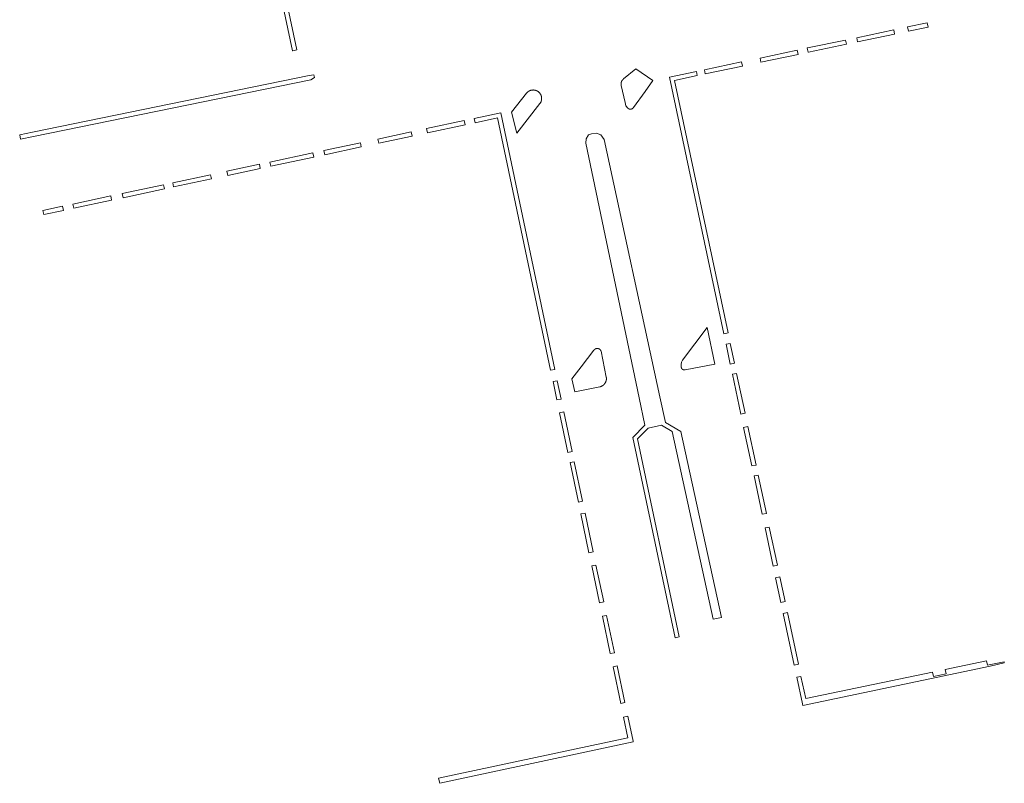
# Model space of a CAD drawing. Extents: x 211930 to 222589, y 569015 to 577578.
# Tile 60 of 95: x 220972 to 221086, y 574779 to 574867. Entities that reach past the tile are written whole.
import ezdxf

# ---------------------------------------------------------------- set-up
doc = ezdxf.new("R2010")
doc.units = 0
doc.layers.add('016 Alles planjaar 2023', color=72, linetype='Continuous', lineweight=20, true_color=0x1e90ff)

msp = doc.modelspace()

# ---------------------------------------------------------------- hatches: boundary and pattern name
at = {"layer": '016 Alles planjaar 2023', "true_color": 0x1e90ff}
h = msp.add_hatch(dxfattribs=at)
h.set_pattern_fill('DQ_CLEAR', color=72, style=0)
h.set_pattern_definition([])
h.paths.add_polyline_path([(221003.63, 574863.29), (221003.66, 574863.3), (221004.11, 574863.4), (221001.79, 574874.31), (221001.3, 574874.22), (221003.63, 574863.29)])
h = msp.add_hatch(dxfattribs=at)
h.set_pattern_fill('DQ_CLEAR', color=72, style=0)
h.set_pattern_definition([])
h.paths.add_polyline_path([(221074.8, 574866.05), (221074.91, 574865.56), (221077.17, 574866.03), (221077.07, 574866.52), (221074.8, 574866.05)])
h = msp.add_hatch(dxfattribs=at)
h.set_pattern_fill('DQ_CLEAR', color=72, style=0)
h.set_pattern_definition([])
h.paths.add_polyline_path([(221068.92, 574864.81), (221069.02, 574864.32), (221073.3, 574865.22), (221073.2, 574865.71), (221068.92, 574864.81)])
h = msp.add_hatch(dxfattribs=at)
h.set_pattern_fill('DQ_CLEAR', color=72, style=0)
h.set_pattern_definition([])
h.paths.add_polyline_path([(221063.17, 574863.61), (221063.28, 574863.12), (221063.33, 574863.13), (221067.72, 574864.05), (221067.61, 574864.54), (221063.23, 574863.62), (221063.17, 574863.61)])
h = msp.add_hatch(dxfattribs=at)
h.set_pattern_fill('DQ_CLEAR', color=72, style=0)
h.set_pattern_definition([])
h.paths.add_polyline_path([(221062.04, 574863.37), (221057.73, 574862.46), (221057.83, 574861.97), (221062.14, 574862.88), (221062.04, 574863.37)])
h = msp.add_hatch(dxfattribs=at)
h.set_pattern_fill('DQ_CLEAR', color=72, style=0)
h.set_pattern_definition([])
h.paths.add_polyline_path([(221051.38, 574860.62), (221055.7, 574861.52), (221055.59, 574862.01), (221051.28, 574861.1), (221051.38, 574860.62)])
h = msp.add_hatch(dxfattribs=at)
h.set_pattern_fill('DQ_CLEAR', color=72, style=0)
h.set_pattern_definition([])
h.paths.add_polyline_path([(221041.92, 574860.04), (221041.91, 574860.03), (221041.9, 574860.02), (221041.89, 574860.01), (221041.88, 574860.01), (221041.88, 574860), (221041.87, 574859.99), (221041.86, 574859.98), (221041.85, 574859.97), (221041.84, 574859.96), (221041.83, 574859.95), (221041.82, 574859.94), (221041.81, 574859.93), (221041.81, 574859.92), (221041.8, 574859.91), (221041.79, 574859.9), (221041.78, 574859.89), (221041.78, 574859.88), (221041.77, 574859.87), (221041.76, 574859.86), (221041.76, 574859.85), (221041.75, 574859.83), (221041.74, 574859.82), (221041.74, 574859.81), (221041.73, 574859.8), (221041.73, 574859.79), (221041.72, 574859.78), (221041.71, 574859.77), (221041.71, 574859.75), (221041.7, 574859.74), (221041.7, 574859.73), (221041.69, 574859.72), (221041.69, 574859.71), (221041.69, 574859.69), (221041.68, 574859.68), (221041.68, 574859.67), (221041.67, 574859.66), (221041.67, 574859.64), (221041.67, 574859.63), (221041.67, 574859.62), (221041.66, 574859.61), (221041.66, 574859.59), (221041.66, 574859.58), (221041.66, 574859.57), (221041.65, 574859.56), (221041.65, 574859.54), (221041.65, 574859.53), (221041.65, 574859.52), (221041.65, 574859.5), (221041.65, 574859.49), (221041.65, 574859.48), (221041.65, 574859.47), (221041.65, 574859.45), (221041.65, 574859.44), (221041.65, 574859.43), (221041.65, 574859.41), (221041.65, 574859.4), (221041.65, 574859.39), (221041.65, 574859.38), (221041.65, 574859.36), (221041.65, 574859.35), (221041.65, 574859.34), (221041.66, 574859.32), (221041.66, 574859.31), (221041.66, 574859.3), (221041.66, 574859.29), (221042.1, 574857.31), (221042.2, 574856.94), (221042.42, 574856.66), (221042.42, 574856.66), (221042.43, 574856.65), (221042.44, 574856.65), (221042.44, 574856.64), (221042.45, 574856.64), (221042.45, 574856.63), (221042.46, 574856.63), (221042.46, 574856.62), (221042.47, 574856.62), (221042.48, 574856.62), (221042.48, 574856.61), (221042.49, 574856.61), (221042.49, 574856.6), (221042.5, 574856.6), (221042.51, 574856.6), (221042.51, 574856.59), (221042.52, 574856.59), (221042.53, 574856.59), (221042.53, 574856.58), (221042.54, 574856.58), (221042.55, 574856.58), (221042.55, 574856.57), (221042.56, 574856.57), (221042.57, 574856.57), (221042.57, 574856.57), (221042.58, 574856.56), (221042.59, 574856.56), (221042.59, 574856.56), (221042.6, 574856.56), (221042.61, 574856.56), (221042.61, 574856.55), (221042.62, 574856.55), (221042.63, 574856.55), (221042.64, 574856.55), (221042.64, 574856.55), (221042.65, 574856.55), (221042.66, 574856.55), (221042.66, 574856.55), (221042.67, 574856.54), (221042.68, 574856.54), (221042.69, 574856.54), (221042.69, 574856.54), (221042.7, 574856.54), (221042.71, 574856.54), (221042.72, 574856.54), (221042.72, 574856.54), (221042.73, 574856.54), (221042.74, 574856.54), (221042.74, 574856.54), (221042.75, 574856.54), (221042.76, 574856.54), (221042.77, 574856.54), (221042.77, 574856.55), (221042.78, 574856.55), (221042.79, 574856.55), (221042.79, 574856.55), (221042.8, 574856.55), (221042.81, 574856.55), (221042.82, 574856.55), (221042.82, 574856.56), (221042.83, 574856.56), (221042.84, 574856.56), (221042.84, 574856.56), (221042.85, 574856.56), (221042.86, 574856.57), (221042.86, 574856.57), (221042.87, 574856.57), (221042.88, 574856.57), (221042.89, 574856.58), (221042.89, 574856.58), (221042.9, 574856.58), (221042.91, 574856.58), (221042.91, 574856.59), (221042.92, 574856.59), (221042.92, 574856.59), (221042.93, 574856.6), (221042.94, 574856.6), (221042.94, 574856.6), (221042.95, 574856.61), (221042.96, 574856.61), (221042.96, 574856.62), (221042.97, 574856.62), (221042.97, 574856.62), (221042.98, 574856.63), (221042.99, 574856.63), (221042.99, 574856.64), (221043, 574856.64), (221043, 574856.65), (221043.01, 574856.65), (221043.01, 574856.66), (221043.02, 574856.66), (221043.02, 574856.67), (221043.03, 574856.67), (221043.03, 574856.68), (221043.04, 574856.68), (221043.04, 574856.69), (221043.05, 574856.69), (221043.05, 574856.7), (221043.06, 574856.7), (221043.06, 574856.71), (221043.07, 574856.72), (221043.07, 574856.72), (221044.43, 574858.57), (221045.3, 574859.85), (221043.34, 574861.22), (221041.92, 574860.04)])
h = msp.add_hatch(dxfattribs=at)
h.set_pattern_fill('DQ_CLEAR', color=72, style=0)
h.set_pattern_definition([])
h.paths.add_polyline_path([(221054.02, 574830.67), (221047.82, 574859.87), (221050.46, 574860.42), (221050.36, 574860.91), (221047.23, 574860.25), (221053.53, 574830.56), (221054.02, 574830.67)])
h = msp.add_hatch(dxfattribs=at)
h.set_pattern_fill('DQ_CLEAR', color=72, style=0)
h.set_pattern_definition([])
h.paths.add_polyline_path([(220972.05, 574853.56), (220972.15, 574853.08), (220973.66, 574853.4), (221005.73, 574859.95), (221006.16, 574860.21), (221006.09, 574860.53), (221005.55, 574860.42), (220973.55, 574853.89), (220972.05, 574853.56)])
h = msp.add_hatch(dxfattribs=at)
h.set_pattern_fill('DQ_CLEAR', color=72, style=0)
h.set_pattern_definition([])
h.paths.add_polyline_path([(221031.63, 574858.75), (221031.62, 574858.75), (221031.6, 574858.76), (221031.59, 574858.76), (221031.57, 574858.76), (221031.55, 574858.76), (221031.54, 574858.76), (221031.52, 574858.76), (221031.5, 574858.77), (221031.49, 574858.77), (221031.47, 574858.77), (221031.45, 574858.77), (221031.44, 574858.77), (221031.42, 574858.76), (221031.41, 574858.76), (221031.39, 574858.76), (221031.37, 574858.76), (221031.36, 574858.76), (221031.34, 574858.76), (221031.32, 574858.75), (221031.31, 574858.75), (221031.29, 574858.75), (221031.28, 574858.75), (221031.26, 574858.74), (221031.24, 574858.74), (221031.23, 574858.73), (221031.21, 574858.73), (221031.2, 574858.73), (221031.18, 574858.72), (221031.17, 574858.72), (221031.15, 574858.71), (221031.13, 574858.71), (221031.12, 574858.7), (221031.1, 574858.69), (221031.09, 574858.69), (221031.07, 574858.68), (221031.06, 574858.67), (221031.04, 574858.67), (221031.03, 574858.66), (221031.02, 574858.65), (221031, 574858.64), (221030.99, 574858.64), (221030.97, 574858.63), (221030.96, 574858.62), (221030.94, 574858.61), (221030.93, 574858.6), (221030.92, 574858.59), (221030.9, 574858.58), (221030.89, 574858.57), (221030.88, 574858.56), (221030.86, 574858.55), (221030.85, 574858.54), (221030.84, 574858.53), (221030.83, 574858.52), (221030.82, 574858.51), (221030.8, 574858.5), (221030.79, 574858.49), (221030.78, 574858.48), (221030.77, 574858.47), (221030.76, 574858.45), (221030.75, 574858.44), (221030.74, 574858.43), (221030.72, 574858.42), (221030.71, 574858.41), (221028.95, 574856.19), (221029.57, 574853.78), (221032.24, 574857.18), (221032.38, 574857.41), (221032.45, 574857.68), (221032.45, 574857.69), (221032.45, 574857.71), (221032.45, 574857.73), (221032.45, 574857.74), (221032.45, 574857.76), (221032.45, 574857.77), (221032.45, 574857.79), (221032.45, 574857.81), (221032.45, 574857.82), (221032.45, 574857.84), (221032.45, 574857.86), (221032.45, 574857.87), (221032.45, 574857.89), (221032.44, 574857.9), (221032.44, 574857.92), (221032.44, 574857.94), (221032.44, 574857.95), (221032.43, 574857.97), (221032.43, 574857.99), (221032.43, 574858), (221032.42, 574858.02), (221032.42, 574858.03), (221032.41, 574858.05), (221032.41, 574858.06), (221032.41, 574858.08), (221032.4, 574858.1), (221032.39, 574858.11), (221032.39, 574858.13), (221032.38, 574858.14), (221032.38, 574858.16), (221032.37, 574858.17), (221032.36, 574858.19), (221032.36, 574858.2), (221032.35, 574858.22), (221032.34, 574858.23), (221032.34, 574858.24), (221032.33, 574858.26), (221032.32, 574858.27), (221032.31, 574858.29), (221032.3, 574858.3), (221032.29, 574858.32), (221032.29, 574858.33), (221032.28, 574858.34), (221032.27, 574858.36), (221032.26, 574858.37), (221032.25, 574858.38), (221032.24, 574858.39), (221032.23, 574858.41), (221032.22, 574858.42), (221032.21, 574858.43), (221032.2, 574858.44), (221032.18, 574858.46), (221032.17, 574858.47), (221032.16, 574858.48), (221032.15, 574858.49), (221032.14, 574858.5), (221032.13, 574858.51), (221032.11, 574858.52), (221032.1, 574858.53), (221032.09, 574858.55), (221032.08, 574858.56), (221032.06, 574858.57), (221032.05, 574858.58), (221032.04, 574858.58), (221032.02, 574858.59), (221032.01, 574858.6), (221032, 574858.61), (221031.98, 574858.62), (221031.97, 574858.63), (221031.95, 574858.64), (221031.94, 574858.65), (221031.93, 574858.65), (221031.91, 574858.66), (221031.9, 574858.67), (221031.88, 574858.67), (221031.87, 574858.68), (221031.85, 574858.69), (221031.84, 574858.69), (221031.82, 574858.7), (221031.81, 574858.71), (221031.79, 574858.71), (221031.78, 574858.72), (221031.76, 574858.72), (221031.75, 574858.73), (221031.73, 574858.73), (221031.71, 574858.73), (221031.7, 574858.74), (221031.68, 574858.74), (221031.67, 574858.75), (221031.65, 574858.75), (221031.63, 574858.75)])
h = msp.add_hatch(dxfattribs=at)
h.set_pattern_fill('DQ_CLEAR', color=72, style=0)
h.set_pattern_definition([])
h.paths.add_polyline_path([(221027.73, 574856.12), (221024.64, 574855.46), (221024.74, 574854.97), (221027.35, 574855.53), (221033.49, 574826.36), (221033.98, 574826.45), (221027.73, 574856.12)])
h = msp.add_hatch(dxfattribs=at)
h.set_pattern_fill('DQ_CLEAR', color=72, style=0)
h.set_pattern_definition([])
h.paths.add_polyline_path([(221019.23, 574853.8), (221023.6, 574854.73), (221023.5, 574855.22), (221019.13, 574854.29), (221019.23, 574853.8)])
h = msp.add_hatch(dxfattribs=at)
h.set_pattern_fill('DQ_CLEAR', color=72, style=0)
h.set_pattern_definition([])
h.paths.add_polyline_path([(221013.6, 574852.6), (221017.46, 574853.42), (221017.35, 574853.91), (221013.49, 574853.09), (221013.6, 574852.6)])
h = msp.add_hatch(dxfattribs=at)
h.set_pattern_fill('DQ_CLEAR', color=72, style=0)
h.set_pattern_definition([])
h.paths.add_polyline_path([(221047.55, 574819.28), (221052.31, 574797.55), (221053.28, 574797.76), (221048.57, 574819.27), (221046.77, 574820.3), (221046.13, 574823.26), (221039.67, 574853.05), (221039.31, 574853.58), (221038.79, 574853.78), (221038.23, 574853.7), (221037.86, 574853.57), (221037.62, 574853.11), (221037.58, 574852.6), (221043.74, 574823.15), (221044.4, 574819.98), (221042.99, 574818.56), (221047.89, 574795.42), (221048.38, 574795.52), (221043.53, 574818.4), (221044.79, 574819.66), (221046.33, 574819.98), (221047.55, 574819.28)])
h = msp.add_hatch(dxfattribs=at)
h.set_pattern_fill('DQ_CLEAR', color=72, style=0)
h.set_pattern_definition([])
h.paths.add_polyline_path([(221011.58, 574852.17), (221011.48, 574852.66), (221007.24, 574851.76), (221007.35, 574851.27), (221011.58, 574852.17)])
h = msp.add_hatch(dxfattribs=at)
h.set_pattern_fill('DQ_CLEAR', color=72, style=0)
h.set_pattern_definition([])
h.paths.add_polyline_path([(221001, 574850.43), (221001.11, 574849.94), (221006.09, 574851), (221005.99, 574851.49), (221001, 574850.43)])
h = msp.add_hatch(dxfattribs=at)
h.set_pattern_fill('DQ_CLEAR', color=72, style=0)
h.set_pattern_definition([])
h.paths.add_polyline_path([(220999.89, 574849.68), (220999.79, 574850.17), (220996.02, 574849.37), (220996.12, 574848.88), (220999.89, 574849.68)])
h = msp.add_hatch(dxfattribs=at)
h.set_pattern_fill('DQ_CLEAR', color=72, style=0)
h.set_pattern_definition([])
h.paths.add_polyline_path([(220989.76, 574848.03), (220989.86, 574847.55), (220994.23, 574848.47), (220994.13, 574848.96), (220989.76, 574848.03)])
h = msp.add_hatch(dxfattribs=at)
h.set_pattern_fill('DQ_CLEAR', color=72, style=0)
h.set_pattern_definition([])
h.paths.add_polyline_path([(220983.9, 574846.79), (220984.01, 574846.3), (220988.79, 574847.32), (220988.69, 574847.81), (220983.9, 574846.79)])
h = msp.add_hatch(dxfattribs=at)
h.set_pattern_fill('DQ_CLEAR', color=72, style=0)
h.set_pattern_definition([])
h.paths.add_polyline_path([(220982.59, 574846.51), (220978.2, 574845.57), (220978.3, 574845.08), (220982.69, 574846.02), (220982.59, 574846.51)])
h = msp.add_hatch(dxfattribs=at)
h.set_pattern_fill('DQ_CLEAR', color=72, style=0)
h.set_pattern_definition([])
h.paths.add_polyline_path([(220974.74, 574844.84), (220974.84, 574844.35), (220977.11, 574844.83), (220977.01, 574845.32), (220974.74, 574844.84)])
h = msp.add_hatch(dxfattribs=at)
h.set_pattern_fill('DQ_CLEAR', color=72, style=0)
h.set_pattern_definition([])
h.paths.add_polyline_path([(221048.59, 574826.78), (221048.59, 574826.77), (221048.59, 574826.76), (221048.59, 574826.76), (221048.59, 574826.75), (221048.59, 574826.74), (221048.59, 574826.74), (221048.59, 574826.73), (221048.59, 574826.72), (221048.6, 574826.72), (221048.6, 574826.71), (221048.6, 574826.7), (221048.6, 574826.7), (221048.6, 574826.69), (221048.6, 574826.68), (221048.6, 574826.68), (221048.61, 574826.67), (221048.61, 574826.66), (221048.61, 574826.66), (221048.61, 574826.65), (221048.62, 574826.65), (221048.62, 574826.64), (221048.62, 574826.63), (221048.62, 574826.63), (221048.63, 574826.62), (221048.63, 574826.61), (221048.63, 574826.61), (221048.63, 574826.6), (221048.64, 574826.6), (221048.64, 574826.59), (221048.64, 574826.59), (221048.65, 574826.58), (221048.65, 574826.57), (221048.65, 574826.57), (221048.66, 574826.56), (221048.66, 574826.56), (221048.67, 574826.55), (221048.67, 574826.55), (221048.67, 574826.54), (221048.68, 574826.54), (221048.68, 574826.53), (221048.69, 574826.53), (221048.69, 574826.52), (221048.69, 574826.52), (221048.7, 574826.51), (221048.7, 574826.51), (221048.71, 574826.5), (221048.71, 574826.5), (221048.72, 574826.49), (221048.72, 574826.49), (221048.73, 574826.48), (221048.73, 574826.48), (221048.74, 574826.47), (221048.74, 574826.47), (221048.75, 574826.47), (221048.75, 574826.46), (221048.76, 574826.46), (221048.76, 574826.45), (221048.77, 574826.45), (221048.78, 574826.45), (221048.78, 574826.44), (221048.79, 574826.44), (221048.79, 574826.44), (221048.8, 574826.43), (221048.8, 574826.43), (221048.81, 574826.43), (221048.82, 574826.42), (221048.82, 574826.42), (221048.83, 574826.42), (221048.83, 574826.42), (221048.84, 574826.41), (221048.85, 574826.41), (221048.85, 574826.41), (221048.86, 574826.41), (221048.86, 574826.41), (221048.87, 574826.4), (221048.88, 574826.4), (221048.88, 574826.4), (221048.89, 574826.4), (221048.9, 574826.4), (221048.9, 574826.39), (221048.91, 574826.39), (221048.92, 574826.39), (221048.92, 574826.39), (221048.93, 574826.39), (221048.94, 574826.39), (221048.94, 574826.39), (221048.95, 574826.39), (221048.96, 574826.39), (221048.96, 574826.39), (221048.97, 574826.39), (221048.98, 574826.38), (221048.98, 574826.38), (221048.99, 574826.38), (221049, 574826.38), (221049, 574826.38), (221049.01, 574826.38), (221049.02, 574826.39), (221049.02, 574826.39), (221049.03, 574826.39), (221049.04, 574826.39), (221049.04, 574826.39), (221049.05, 574826.39), (221049.05, 574826.39), (221049.06, 574826.39), (221049.07, 574826.39), (221052.5, 574827.04), (221051.6, 574831.28), (221048.76, 574827.51), (221048.64, 574827.28), (221048.58, 574827.03), (221048.59, 574826.78)])
h = msp.add_hatch(dxfattribs=at)
h.set_pattern_fill('DQ_CLEAR', color=72, style=0)
h.set_pattern_definition([])
h.paths.add_polyline_path([(221039.93, 574825.56), (221039.34, 574828.54), (221039.34, 574828.55), (221039.33, 574828.55), (221039.33, 574828.56), (221039.33, 574828.57), (221039.33, 574828.58), (221039.32, 574828.58), (221039.32, 574828.59), (221039.32, 574828.6), (221039.31, 574828.61), (221039.31, 574828.61), (221039.3, 574828.62), (221039.3, 574828.63), (221039.3, 574828.63), (221039.29, 574828.64), (221039.29, 574828.65), (221039.28, 574828.65), (221039.28, 574828.66), (221039.28, 574828.67), (221039.27, 574828.67), (221039.27, 574828.68), (221039.26, 574828.68), (221039.26, 574828.69), (221039.25, 574828.7), (221039.25, 574828.7), (221039.24, 574828.71), (221039.24, 574828.71), (221039.23, 574828.72), (221039.23, 574828.73), (221039.22, 574828.73), (221039.21, 574828.74), (221039.21, 574828.74), (221039.2, 574828.75), (221039.2, 574828.75), (221039.19, 574828.76), (221039.19, 574828.76), (221039.18, 574828.77), (221039.17, 574828.77), (221039.17, 574828.78), (221039.16, 574828.78), (221039.15, 574828.79), (221039.15, 574828.79), (221039.14, 574828.79), (221039.13, 574828.8), (221039.13, 574828.8), (221039.12, 574828.81), (221039.11, 574828.81), (221039.11, 574828.81), (221039.1, 574828.82), (221039.09, 574828.82), (221039.09, 574828.82), (221039.08, 574828.83), (221039.07, 574828.83), (221039.06, 574828.83), (221039.06, 574828.84), (221039.05, 574828.84), (221039.04, 574828.84), (221039.03, 574828.84), (221039.03, 574828.85), (221039.02, 574828.85), (221039.01, 574828.85), (221039, 574828.85), (221039, 574828.85), (221038.99, 574828.86), (221038.98, 574828.86), (221038.97, 574828.86), (221038.97, 574828.86), (221038.96, 574828.86), (221038.95, 574828.86), (221038.94, 574828.86), (221038.94, 574828.86), (221038.93, 574828.87), (221038.92, 574828.87), (221038.91, 574828.87), (221038.9, 574828.87), (221038.9, 574828.87), (221038.89, 574828.87), (221038.88, 574828.87), (221038.87, 574828.87), (221038.86, 574828.87), (221038.86, 574828.87), (221038.85, 574828.87), (221038.84, 574828.86), (221038.83, 574828.86), (221038.83, 574828.86), (221038.82, 574828.86), (221038.81, 574828.86), (221038.8, 574828.86), (221038.79, 574828.86), (221038.79, 574828.86), (221038.78, 574828.85), (221038.77, 574828.85), (221038.76, 574828.85), (221038.76, 574828.85), (221038.75, 574828.85), (221038.74, 574828.84), (221038.73, 574828.84), (221038.73, 574828.84), (221038.72, 574828.84), (221038.71, 574828.83), (221038.71, 574828.83), (221038.7, 574828.83), (221038.69, 574828.82), (221038.68, 574828.82), (221038.68, 574828.82), (221038.67, 574828.81), (221038.66, 574828.81), (221038.66, 574828.81), (221038.65, 574828.8), (221038.64, 574828.8), (221038.64, 574828.79), (221038.63, 574828.79), (221038.62, 574828.79), (221038.62, 574828.78), (221038.61, 574828.78), (221038.6, 574828.77), (221038.6, 574828.77), (221038.59, 574828.76), (221038.58, 574828.76), (221038.58, 574828.75), (221038.57, 574828.75), (221038.57, 574828.74), (221038.56, 574828.74), (221038.56, 574828.73), (221038.55, 574828.73), (221038.54, 574828.72), (221038.54, 574828.71), (221038.53, 574828.71), (221038.53, 574828.7), (221038.52, 574828.7), (221038.52, 574828.69), (221038.51, 574828.69), (221037.03, 574826.76), (221035.96, 574825.37), (221036.31, 574823.86), (221039.17, 574824.43), (221039.18, 574824.43), (221039.2, 574824.43), (221039.21, 574824.44), (221039.23, 574824.44), (221039.25, 574824.45), (221039.26, 574824.45), (221039.28, 574824.46), (221039.29, 574824.46), (221039.31, 574824.47), (221039.32, 574824.47), (221039.34, 574824.48), (221039.35, 574824.48), (221039.37, 574824.49), (221039.38, 574824.5), (221039.4, 574824.5), (221039.41, 574824.51), (221039.42, 574824.52), (221039.44, 574824.53), (221039.45, 574824.53), (221039.47, 574824.54), (221039.48, 574824.55), (221039.49, 574824.56), (221039.51, 574824.57), (221039.52, 574824.58), (221039.53, 574824.59), (221039.55, 574824.6), (221039.56, 574824.6), (221039.57, 574824.61), (221039.59, 574824.62), (221039.6, 574824.63), (221039.61, 574824.65), (221039.62, 574824.66), (221039.63, 574824.67), (221039.65, 574824.68), (221039.66, 574824.69), (221039.67, 574824.7), (221039.68, 574824.71), (221039.69, 574824.72), (221039.7, 574824.74), (221039.71, 574824.75), (221039.72, 574824.76), (221039.73, 574824.77), (221039.74, 574824.79), (221039.75, 574824.8), (221039.76, 574824.81), (221039.77, 574824.82), (221039.78, 574824.84), (221039.79, 574824.85), (221039.8, 574824.86), (221039.81, 574824.88), (221039.81, 574824.89), (221039.82, 574824.91), (221039.83, 574824.92), (221039.84, 574824.93), (221039.84, 574824.95), (221039.85, 574824.96), (221039.86, 574824.98), (221039.86, 574824.99), (221039.87, 574825.01), (221039.88, 574825.02), (221039.88, 574825.04), (221039.89, 574825.05), (221039.89, 574825.07), (221039.9, 574825.08), (221039.9, 574825.1), (221039.91, 574825.11), (221039.91, 574825.13), (221039.92, 574825.14), (221039.92, 574825.16), (221039.92, 574825.18), (221039.93, 574825.19), (221039.93, 574825.21), (221039.93, 574825.22), (221039.93, 574825.24), (221039.94, 574825.26), (221039.94, 574825.27), (221039.94, 574825.29), (221039.94, 574825.3), (221039.94, 574825.32), (221039.94, 574825.34), (221039.94, 574825.35), (221039.94, 574825.37), (221039.94, 574825.38), (221039.94, 574825.4), (221039.94, 574825.42), (221039.94, 574825.43), (221039.94, 574825.45), (221039.94, 574825.46), (221039.94, 574825.48), (221039.94, 574825.5), (221039.93, 574825.51), (221039.93, 574825.53), (221039.93, 574825.54), (221039.93, 574825.56)])
h = msp.add_hatch(dxfattribs=at)
h.set_pattern_fill('DQ_CLEAR', color=72, style=0)
h.set_pattern_definition([])
h.paths.add_polyline_path([(221054.77, 574827.16), (221054.28, 574829.46), (221053.79, 574829.35), (221054.28, 574827.06), (221054.77, 574827.16)])
h = msp.add_hatch(dxfattribs=at)
h.set_pattern_fill('DQ_CLEAR', color=72, style=0)
h.set_pattern_definition([])
h.paths.add_polyline_path([(221054.52, 574825.89), (221055.51, 574821.27), (221055.99, 574821.38), (221055.02, 574825.98), (221054.52, 574825.89)])
h = msp.add_hatch(dxfattribs=at)
h.set_pattern_fill('DQ_CLEAR', color=72, style=0)
h.set_pattern_definition([])
h.paths.add_polyline_path([(221033.77, 574825.04), (221034.21, 574822.91), (221034.7, 574823.01), (221034.25, 574825.14), (221033.77, 574825.04)])
h = msp.add_hatch(dxfattribs=at)
h.set_pattern_fill('DQ_CLEAR', color=72, style=0)
h.set_pattern_definition([])
h.paths.add_polyline_path([(221035.01, 574821.54), (221034.52, 574821.44), (221035.49, 574816.85), (221035.98, 574816.95), (221035.01, 574821.54)])
h = msp.add_hatch(dxfattribs=at)
h.set_pattern_fill('DQ_CLEAR', color=72, style=0)
h.set_pattern_definition([])
h.paths.add_polyline_path([(221056.78, 574815.29), (221057.27, 574815.39), (221056.32, 574819.84), (221055.83, 574819.74), (221056.78, 574815.29)])
h = msp.add_hatch(dxfattribs=at)
h.set_pattern_fill('DQ_CLEAR', color=72, style=0)
h.set_pattern_definition([])
h.paths.add_polyline_path([(221036.23, 574815.77), (221035.74, 574815.67), (221036.7, 574811.11), (221037.19, 574811.21), (221036.23, 574815.77)])
h = msp.add_hatch(dxfattribs=at)
h.set_pattern_fill('DQ_CLEAR', color=72, style=0)
h.set_pattern_definition([])
h.paths.add_polyline_path([(221057.52, 574814.22), (221057.03, 574814.12), (221057.97, 574809.69), (221058.46, 574809.79), (221057.52, 574814.22)])
h = msp.add_hatch(dxfattribs=at)
h.set_pattern_fill('DQ_CLEAR', color=72, style=0)
h.set_pattern_definition([])
h.paths.add_polyline_path([(221036.99, 574809.74), (221037.93, 574805.24), (221038.42, 574805.34), (221037.48, 574809.84), (221036.99, 574809.74)])
h = msp.add_hatch(dxfattribs=at)
h.set_pattern_fill('DQ_CLEAR', color=72, style=0)
h.set_pattern_definition([])
h.paths.add_polyline_path([(221059.24, 574803.7), (221059.73, 574803.81), (221058.79, 574808.22), (221058.3, 574808.12), (221059.24, 574803.7)])
h = msp.add_hatch(dxfattribs=at)
h.set_pattern_fill('DQ_CLEAR', color=72, style=0)
h.set_pattern_definition([])
h.paths.add_polyline_path([(221039.15, 574799.46), (221039.64, 574799.56), (221038.74, 574803.82), (221038.25, 574803.73), (221039.15, 574799.46)])
h = msp.add_hatch(dxfattribs=at)
h.set_pattern_fill('DQ_CLEAR', color=72, style=0)
h.set_pattern_definition([])
h.paths.add_polyline_path([(221060.62, 574799.6), (221060.02, 574802.44), (221059.53, 574802.33), (221060.13, 574799.49), (221060.62, 574799.6)])
h = msp.add_hatch(dxfattribs=at)
h.set_pattern_fill('DQ_CLEAR', color=72, style=0)
h.set_pattern_definition([])
h.paths.add_polyline_path([(221060.4, 574798.22), (221061.67, 574792.25), (221062.16, 574792.35), (221060.89, 574798.33), (221060.4, 574798.22)])
h = msp.add_hatch(dxfattribs=at)
h.set_pattern_fill('DQ_CLEAR', color=72, style=0)
h.set_pattern_definition([])
h.paths.add_polyline_path([(221039.97, 574797.99), (221039.48, 574797.9), (221040.39, 574793.58), (221040.88, 574793.68), (221039.97, 574797.99)])
h = msp.add_hatch(dxfattribs=at)
h.set_pattern_fill('DQ_CLEAR', color=72, style=0)
h.set_pattern_definition([])
h.paths.add_polyline_path([(221077.8, 574790.95), (221077.68, 574791.43), (221063.01, 574788.38), (221062.46, 574790.94), (221061.97, 574790.84), (221062.62, 574787.79), (221062.66, 574787.59), (221084.35, 574792.11), (221085.99, 574792.52), (221085.97, 574792.62), (221084.04, 574792.25), (221083.93, 574792.73), (221079.15, 574791.74), (221079.26, 574791.25), (221077.8, 574790.95)])
h = msp.add_hatch(dxfattribs=at)
h.set_pattern_fill('DQ_CLEAR', color=72, style=0)
h.set_pattern_definition([])
h.paths.add_polyline_path([(221041.2, 574792.16), (221040.71, 574792.06), (221041.6, 574787.81), (221042.09, 574787.91), (221041.2, 574792.16)])
h = msp.add_hatch(dxfattribs=at)
h.set_pattern_fill('DQ_CLEAR', color=72, style=0)
h.set_pattern_definition([])
h.paths.add_polyline_path([(221041.93, 574786.24), (221042.44, 574783.84), (221020.53, 574779.17), (221020.66, 574778.58), (221043.05, 574783.36), (221043.03, 574783.46), (221042.42, 574786.34), (221041.93, 574786.24)])

# ---------------------------------------------------------------- linework, layer by layer
at = {"layer": '016 Alles planjaar 2023', "color": 14, "true_color": 0x004000}
for points in [[(221003.63, 574863.29), (221003.66, 574863.3), (221004.11, 574863.4), (221001.79, 574874.31), (221001.3, 574874.22), (221003.63, 574863.29)], [(221074.8, 574866.05), (221074.91, 574865.56), (221077.17, 574866.03), (221077.07, 574866.52), (221074.8, 574866.05)], [(221068.92, 574864.81), (221069.02, 574864.32), (221073.3, 574865.22), (221073.2, 574865.71), (221068.92, 574864.81)], [(221063.17, 574863.61), (221063.28, 574863.12), (221063.33, 574863.13), (221067.72, 574864.05), (221067.61, 574864.54), (221063.23, 574863.62), (221063.17, 574863.61)], [(221062.04, 574863.37), (221057.73, 574862.46), (221057.83, 574861.97), (221062.14, 574862.88), (221062.04, 574863.37)], [(221051.38, 574860.62), (221055.7, 574861.52), (221055.59, 574862.01), (221051.28, 574861.1), (221051.38, 574860.62)], [(221041.92, 574860.04), (221041.91, 574860.03), (221041.9, 574860.02), (221041.89, 574860.01), (221041.88, 574860.01), (221041.88, 574860), (221041.87, 574859.99), (221041.86, 574859.98), (221041.85, 574859.97), (221041.84, 574859.96), (221041.83, 574859.95), (221041.82, 574859.94), (221041.81, 574859.93), (221041.81, 574859.92), (221041.8, 574859.91), (221041.79, 574859.9), (221041.78, 574859.89), (221041.78, 574859.88), (221041.77, 574859.87), (221041.76, 574859.86), (221041.76, 574859.85), (221041.75, 574859.83), (221041.74, 574859.82), (221041.74, 574859.81), (221041.73, 574859.8), (221041.73, 574859.79), (221041.72, 574859.78), (221041.71, 574859.77), (221041.71, 574859.75), (221041.7, 574859.74), (221041.7, 574859.73), (221041.69, 574859.72), (221041.69, 574859.71), (221041.69, 574859.69), (221041.68, 574859.68), (221041.68, 574859.67), (221041.67, 574859.66), (221041.67, 574859.64), (221041.67, 574859.63), (221041.67, 574859.62), (221041.66, 574859.61), (221041.66, 574859.59), (221041.66, 574859.58), (221041.66, 574859.57), (221041.65, 574859.56), (221041.65, 574859.54), (221041.65, 574859.53), (221041.65, 574859.52), (221041.65, 574859.5), (221041.65, 574859.49), (221041.65, 574859.48), (221041.65, 574859.47), (221041.65, 574859.45), (221041.65, 574859.44), (221041.65, 574859.43), (221041.65, 574859.41), (221041.65, 574859.4), (221041.65, 574859.39), (221041.65, 574859.38), (221041.65, 574859.36), (221041.65, 574859.35), (221041.65, 574859.34), (221041.66, 574859.32), (221041.66, 574859.31), (221041.66, 574859.3), (221041.66, 574859.29), (221042.1, 574857.31), (221042.2, 574856.94), (221042.42, 574856.66), (221042.42, 574856.66), (221042.43, 574856.65), (221042.44, 574856.65), (221042.44, 574856.64), (221042.45, 574856.64), (221042.45, 574856.63), (221042.46, 574856.63), (221042.46, 574856.62), (221042.47, 574856.62), (221042.48, 574856.62), (221042.48, 574856.61), (221042.49, 574856.61), (221042.49, 574856.6), (221042.5, 574856.6), (221042.51, 574856.6), (221042.51, 574856.59), (221042.52, 574856.59), (221042.53, 574856.59), (221042.53, 574856.58), (221042.54, 574856.58), (221042.55, 574856.58), (221042.55, 574856.57), (221042.56, 574856.57), (221042.57, 574856.57), (221042.57, 574856.57), (221042.58, 574856.56), (221042.59, 574856.56), (221042.59, 574856.56), (221042.6, 574856.56), (221042.61, 574856.56), (221042.61, 574856.55), (221042.62, 574856.55), (221042.63, 574856.55), (221042.64, 574856.55), (221042.64, 574856.55), (221042.65, 574856.55), (221042.66, 574856.55), (221042.66, 574856.55), (221042.67, 574856.54), (221042.68, 574856.54), (221042.69, 574856.54), (221042.69, 574856.54), (221042.7, 574856.54), (221042.71, 574856.54), (221042.72, 574856.54), (221042.72, 574856.54), (221042.73, 574856.54), (221042.74, 574856.54), (221042.74, 574856.54), (221042.75, 574856.54), (221042.76, 574856.54), (221042.77, 574856.54), (221042.77, 574856.55), (221042.78, 574856.55), (221042.79, 574856.55), (221042.79, 574856.55), (221042.8, 574856.55), (221042.81, 574856.55), (221042.82, 574856.55), (221042.82, 574856.56), (221042.83, 574856.56), (221042.84, 574856.56), (221042.84, 574856.56), (221042.85, 574856.56), (221042.86, 574856.57), (221042.86, 574856.57), (221042.87, 574856.57), (221042.88, 574856.57), (221042.89, 574856.58), (221042.89, 574856.58), (221042.9, 574856.58), (221042.91, 574856.58), (221042.91, 574856.59), (221042.92, 574856.59), (221042.92, 574856.59), (221042.93, 574856.6), (221042.94, 574856.6), (221042.94, 574856.6), (221042.95, 574856.61), (221042.96, 574856.61), (221042.96, 574856.62), (221042.97, 574856.62), (221042.97, 574856.62), (221042.98, 574856.63), (221042.99, 574856.63), (221042.99, 574856.64), (221043, 574856.64), (221043, 574856.65), (221043.01, 574856.65), (221043.01, 574856.66), (221043.02, 574856.66), (221043.02, 574856.67), (221043.03, 574856.67), (221043.03, 574856.68), (221043.04, 574856.68), (221043.04, 574856.69), (221043.05, 574856.69), (221043.05, 574856.7), (221043.06, 574856.7), (221043.06, 574856.71), (221043.07, 574856.72), (221043.07, 574856.72), (221044.43, 574858.57), (221045.3, 574859.85), (221043.34, 574861.22), (221041.92, 574860.04)], [(221054.02, 574830.67), (221047.82, 574859.87), (221050.46, 574860.42), (221050.36, 574860.91), (221047.23, 574860.25), (221053.53, 574830.56), (221054.02, 574830.67)], [(220972.05, 574853.56), (220972.15, 574853.08), (220973.66, 574853.4), (221005.73, 574859.95), (221006.16, 574860.21), (221006.09, 574860.53), (221005.55, 574860.42), (220973.55, 574853.89), (220972.05, 574853.56)], [(221031.63, 574858.75), (221031.62, 574858.75), (221031.6, 574858.76), (221031.59, 574858.76), (221031.57, 574858.76), (221031.55, 574858.76), (221031.54, 574858.76), (221031.52, 574858.76), (221031.5, 574858.77), (221031.49, 574858.77), (221031.47, 574858.77), (221031.45, 574858.77), (221031.44, 574858.77), (221031.42, 574858.76), (221031.41, 574858.76), (221031.39, 574858.76), (221031.37, 574858.76), (221031.36, 574858.76), (221031.34, 574858.76), (221031.32, 574858.75), (221031.31, 574858.75), (221031.29, 574858.75), (221031.28, 574858.75), (221031.26, 574858.74), (221031.24, 574858.74), (221031.23, 574858.73), (221031.21, 574858.73), (221031.2, 574858.73), (221031.18, 574858.72), (221031.17, 574858.72), (221031.15, 574858.71), (221031.13, 574858.71), (221031.12, 574858.7), (221031.1, 574858.69), (221031.09, 574858.69), (221031.07, 574858.68), (221031.06, 574858.67), (221031.04, 574858.67), (221031.03, 574858.66), (221031.02, 574858.65), (221031, 574858.64), (221030.99, 574858.64), (221030.97, 574858.63), (221030.96, 574858.62), (221030.94, 574858.61), (221030.93, 574858.6), (221030.92, 574858.59), (221030.9, 574858.58), (221030.89, 574858.57), (221030.88, 574858.56), (221030.86, 574858.55), (221030.85, 574858.54), (221030.84, 574858.53), (221030.83, 574858.52), (221030.82, 574858.51), (221030.8, 574858.5), (221030.79, 574858.49), (221030.78, 574858.48), (221030.77, 574858.47), (221030.76, 574858.45), (221030.75, 574858.44), (221030.74, 574858.43), (221030.72, 574858.42), (221030.71, 574858.41), (221028.95, 574856.19), (221029.57, 574853.78), (221032.24, 574857.18), (221032.38, 574857.41), (221032.45, 574857.68), (221032.45, 574857.69), (221032.45, 574857.71), (221032.45, 574857.73), (221032.45, 574857.74), (221032.45, 574857.76), (221032.45, 574857.77), (221032.45, 574857.79), (221032.45, 574857.81), (221032.45, 574857.82), (221032.45, 574857.84), (221032.45, 574857.86), (221032.45, 574857.87), (221032.45, 574857.89), (221032.44, 574857.9), (221032.44, 574857.92), (221032.44, 574857.94), (221032.44, 574857.95), (221032.43, 574857.97), (221032.43, 574857.99), (221032.43, 574858), (221032.42, 574858.02), (221032.42, 574858.03), (221032.41, 574858.05), (221032.41, 574858.06), (221032.41, 574858.08), (221032.4, 574858.1), (221032.39, 574858.11), (221032.39, 574858.13), (221032.38, 574858.14), (221032.38, 574858.16), (221032.37, 574858.17), (221032.36, 574858.19), (221032.36, 574858.2), (221032.35, 574858.22), (221032.34, 574858.23), (221032.34, 574858.24), (221032.33, 574858.26), (221032.32, 574858.27), (221032.31, 574858.29), (221032.3, 574858.3), (221032.29, 574858.32), (221032.29, 574858.33), (221032.28, 574858.34), (221032.27, 574858.36), (221032.26, 574858.37), (221032.25, 574858.38), (221032.24, 574858.39), (221032.23, 574858.41), (221032.22, 574858.42), (221032.21, 574858.43), (221032.2, 574858.44), (221032.18, 574858.46), (221032.17, 574858.47), (221032.16, 574858.48), (221032.15, 574858.49), (221032.14, 574858.5), (221032.13, 574858.51), (221032.11, 574858.52), (221032.1, 574858.53), (221032.09, 574858.55), (221032.08, 574858.56), (221032.06, 574858.57), (221032.05, 574858.58), (221032.04, 574858.58), (221032.02, 574858.59), (221032.01, 574858.6), (221032, 574858.61), (221031.98, 574858.62), (221031.97, 574858.63), (221031.95, 574858.64), (221031.94, 574858.65), (221031.93, 574858.65), (221031.91, 574858.66), (221031.9, 574858.67), (221031.88, 574858.67), (221031.87, 574858.68), (221031.85, 574858.69), (221031.84, 574858.69), (221031.82, 574858.7), (221031.81, 574858.71), (221031.79, 574858.71), (221031.78, 574858.72), (221031.76, 574858.72), (221031.75, 574858.73), (221031.73, 574858.73), (221031.71, 574858.73), (221031.7, 574858.74), (221031.68, 574858.74), (221031.67, 574858.75), (221031.65, 574858.75), (221031.63, 574858.75)], [(221027.73, 574856.12), (221024.64, 574855.46), (221024.74, 574854.97), (221027.35, 574855.53), (221033.49, 574826.36), (221033.98, 574826.45), (221027.73, 574856.12)], [(221019.23, 574853.8), (221023.6, 574854.73), (221023.5, 574855.22), (221019.13, 574854.29), (221019.23, 574853.8)], [(221013.6, 574852.6), (221017.46, 574853.42), (221017.35, 574853.91), (221013.49, 574853.09), (221013.6, 574852.6)], [(221047.55, 574819.28), (221052.31, 574797.55), (221053.28, 574797.76), (221048.57, 574819.27), (221046.77, 574820.3), (221046.13, 574823.26), (221039.67, 574853.05), (221039.31, 574853.58), (221038.79, 574853.78), (221038.23, 574853.7), (221037.86, 574853.57), (221037.62, 574853.11), (221037.58, 574852.6), (221043.74, 574823.15), (221044.4, 574819.98), (221042.99, 574818.56), (221047.89, 574795.42), (221048.38, 574795.52), (221043.53, 574818.4), (221044.79, 574819.66), (221046.33, 574819.98), (221047.55, 574819.28)], [(221011.58, 574852.17), (221011.48, 574852.66), (221007.24, 574851.76), (221007.35, 574851.27), (221011.58, 574852.17)], [(221001, 574850.43), (221001.11, 574849.94), (221006.09, 574851), (221005.99, 574851.49), (221001, 574850.43)], [(220999.89, 574849.68), (220999.79, 574850.17), (220996.02, 574849.37), (220996.12, 574848.88), (220999.89, 574849.68)], [(220989.76, 574848.03), (220989.86, 574847.55), (220994.23, 574848.47), (220994.13, 574848.96), (220989.76, 574848.03)], [(220983.9, 574846.79), (220984.01, 574846.3), (220988.79, 574847.32), (220988.69, 574847.81), (220983.9, 574846.79)], [(220982.59, 574846.51), (220978.2, 574845.57), (220978.3, 574845.08), (220982.69, 574846.02), (220982.59, 574846.51)], [(220974.74, 574844.84), (220974.84, 574844.35), (220977.11, 574844.83), (220977.01, 574845.32), (220974.74, 574844.84)], [(221048.59, 574826.78), (221048.59, 574826.77), (221048.59, 574826.76), (221048.59, 574826.76), (221048.59, 574826.75), (221048.59, 574826.74), (221048.59, 574826.74), (221048.59, 574826.73), (221048.59, 574826.72), (221048.6, 574826.72), (221048.6, 574826.71), (221048.6, 574826.7), (221048.6, 574826.7), (221048.6, 574826.69), (221048.6, 574826.68), (221048.6, 574826.68), (221048.61, 574826.67), (221048.61, 574826.66), (221048.61, 574826.66), (221048.61, 574826.65), (221048.62, 574826.65), (221048.62, 574826.64), (221048.62, 574826.63), (221048.62, 574826.63), (221048.63, 574826.62), (221048.63, 574826.61), (221048.63, 574826.61), (221048.63, 574826.6), (221048.64, 574826.6), (221048.64, 574826.59), (221048.64, 574826.59), (221048.65, 574826.58), (221048.65, 574826.57), (221048.65, 574826.57), (221048.66, 574826.56), (221048.66, 574826.56), (221048.67, 574826.55), (221048.67, 574826.55), (221048.67, 574826.54), (221048.68, 574826.54), (221048.68, 574826.53), (221048.69, 574826.53), (221048.69, 574826.52), (221048.69, 574826.52), (221048.7, 574826.51), (221048.7, 574826.51), (221048.71, 574826.5), (221048.71, 574826.5), (221048.72, 574826.49), (221048.72, 574826.49), (221048.73, 574826.48), (221048.73, 574826.48), (221048.74, 574826.47), (221048.74, 574826.47), (221048.75, 574826.47), (221048.75, 574826.46), (221048.76, 574826.46), (221048.76, 574826.45), (221048.77, 574826.45), (221048.78, 574826.45), (221048.78, 574826.44), (221048.79, 574826.44), (221048.79, 574826.44), (221048.8, 574826.43), (221048.8, 574826.43), (221048.81, 574826.43), (221048.82, 574826.42), (221048.82, 574826.42), (221048.83, 574826.42), (221048.83, 574826.42), (221048.84, 574826.41), (221048.85, 574826.41), (221048.85, 574826.41), (221048.86, 574826.41), (221048.86, 574826.41), (221048.87, 574826.4), (221048.88, 574826.4), (221048.88, 574826.4), (221048.89, 574826.4), (221048.9, 574826.4), (221048.9, 574826.39), (221048.91, 574826.39), (221048.92, 574826.39), (221048.92, 574826.39), (221048.93, 574826.39), (221048.94, 574826.39), (221048.94, 574826.39), (221048.95, 574826.39), (221048.96, 574826.39), (221048.96, 574826.39), (221048.97, 574826.39), (221048.98, 574826.38), (221048.98, 574826.38), (221048.99, 574826.38), (221049, 574826.38), (221049, 574826.38), (221049.01, 574826.38), (221049.02, 574826.39), (221049.02, 574826.39), (221049.03, 574826.39), (221049.04, 574826.39), (221049.04, 574826.39), (221049.05, 574826.39), (221049.05, 574826.39), (221049.06, 574826.39), (221049.07, 574826.39), (221052.5, 574827.04), (221051.6, 574831.28), (221048.76, 574827.51), (221048.64, 574827.28), (221048.58, 574827.03), (221048.59, 574826.78)], [(221039.93, 574825.56), (221039.34, 574828.54), (221039.34, 574828.55), (221039.33, 574828.55), (221039.33, 574828.56), (221039.33, 574828.57), (221039.33, 574828.58), (221039.32, 574828.58), (221039.32, 574828.59), (221039.32, 574828.6), (221039.31, 574828.61), (221039.31, 574828.61), (221039.3, 574828.62), (221039.3, 574828.63), (221039.3, 574828.63), (221039.29, 574828.64), (221039.29, 574828.65), (221039.28, 574828.65), (221039.28, 574828.66), (221039.28, 574828.67), (221039.27, 574828.67), (221039.27, 574828.68), (221039.26, 574828.68), (221039.26, 574828.69), (221039.25, 574828.7), (221039.25, 574828.7), (221039.24, 574828.71), (221039.24, 574828.71), (221039.23, 574828.72), (221039.23, 574828.73), (221039.22, 574828.73), (221039.21, 574828.74), (221039.21, 574828.74), (221039.2, 574828.75), (221039.2, 574828.75), (221039.19, 574828.76), (221039.19, 574828.76), (221039.18, 574828.77), (221039.17, 574828.77), (221039.17, 574828.78), (221039.16, 574828.78), (221039.15, 574828.79), (221039.15, 574828.79), (221039.14, 574828.79), (221039.13, 574828.8), (221039.13, 574828.8), (221039.12, 574828.81), (221039.11, 574828.81), (221039.11, 574828.81), (221039.1, 574828.82), (221039.09, 574828.82), (221039.09, 574828.82), (221039.08, 574828.83), (221039.07, 574828.83), (221039.06, 574828.83), (221039.06, 574828.84), (221039.05, 574828.84), (221039.04, 574828.84), (221039.03, 574828.84), (221039.03, 574828.85), (221039.02, 574828.85), (221039.01, 574828.85), (221039, 574828.85), (221039, 574828.85), (221038.99, 574828.86), (221038.98, 574828.86), (221038.97, 574828.86), (221038.97, 574828.86), (221038.96, 574828.86), (221038.95, 574828.86), (221038.94, 574828.86), (221038.94, 574828.86), (221038.93, 574828.87), (221038.92, 574828.87), (221038.91, 574828.87), (221038.9, 574828.87), (221038.9, 574828.87), (221038.89, 574828.87), (221038.88, 574828.87), (221038.87, 574828.87), (221038.86, 574828.87), (221038.86, 574828.87), (221038.85, 574828.87), (221038.84, 574828.86), (221038.83, 574828.86), (221038.83, 574828.86), (221038.82, 574828.86), (221038.81, 574828.86), (221038.8, 574828.86), (221038.79, 574828.86), (221038.79, 574828.86), (221038.78, 574828.85), (221038.77, 574828.85), (221038.76, 574828.85), (221038.76, 574828.85), (221038.75, 574828.85), (221038.74, 574828.84), (221038.73, 574828.84), (221038.73, 574828.84), (221038.72, 574828.84), (221038.71, 574828.83), (221038.71, 574828.83), (221038.7, 574828.83), (221038.69, 574828.82), (221038.68, 574828.82), (221038.68, 574828.82), (221038.67, 574828.81), (221038.66, 574828.81), (221038.66, 574828.81), (221038.65, 574828.8), (221038.64, 574828.8), (221038.64, 574828.79), (221038.63, 574828.79), (221038.62, 574828.79), (221038.62, 574828.78), (221038.61, 574828.78), (221038.6, 574828.77), (221038.6, 574828.77), (221038.59, 574828.76), (221038.58, 574828.76), (221038.58, 574828.75), (221038.57, 574828.75), (221038.57, 574828.74), (221038.56, 574828.74), (221038.56, 574828.73), (221038.55, 574828.73), (221038.54, 574828.72), (221038.54, 574828.71), (221038.53, 574828.71), (221038.53, 574828.7), (221038.52, 574828.7), (221038.52, 574828.69), (221038.51, 574828.69), (221037.03, 574826.76), (221035.96, 574825.37), (221036.31, 574823.86), (221039.17, 574824.43), (221039.18, 574824.43), (221039.2, 574824.43), (221039.21, 574824.44), (221039.23, 574824.44), (221039.25, 574824.45), (221039.26, 574824.45), (221039.28, 574824.46), (221039.29, 574824.46), (221039.31, 574824.47), (221039.32, 574824.47), (221039.34, 574824.48), (221039.35, 574824.48), (221039.37, 574824.49), (221039.38, 574824.5), (221039.4, 574824.5), (221039.41, 574824.51), (221039.42, 574824.52), (221039.44, 574824.53), (221039.45, 574824.53), (221039.47, 574824.54), (221039.48, 574824.55), (221039.49, 574824.56), (221039.51, 574824.57), (221039.52, 574824.58), (221039.53, 574824.59), (221039.55, 574824.6), (221039.56, 574824.6), (221039.57, 574824.61), (221039.59, 574824.62), (221039.6, 574824.63), (221039.61, 574824.65), (221039.62, 574824.66), (221039.63, 574824.67), (221039.65, 574824.68), (221039.66, 574824.69), (221039.67, 574824.7), (221039.68, 574824.71), (221039.69, 574824.72), (221039.7, 574824.74), (221039.71, 574824.75), (221039.72, 574824.76), (221039.73, 574824.77), (221039.74, 574824.79), (221039.75, 574824.8), (221039.76, 574824.81), (221039.77, 574824.82), (221039.78, 574824.84), (221039.79, 574824.85), (221039.8, 574824.86), (221039.81, 574824.88), (221039.81, 574824.89), (221039.82, 574824.91), (221039.83, 574824.92), (221039.84, 574824.93), (221039.84, 574824.95), (221039.85, 574824.96), (221039.86, 574824.98), (221039.86, 574824.99), (221039.87, 574825.01), (221039.88, 574825.02), (221039.88, 574825.04), (221039.89, 574825.05), (221039.89, 574825.07), (221039.9, 574825.08), (221039.9, 574825.1), (221039.91, 574825.11), (221039.91, 574825.13), (221039.92, 574825.14), (221039.92, 574825.16), (221039.92, 574825.18), (221039.93, 574825.19), (221039.93, 574825.21), (221039.93, 574825.22), (221039.93, 574825.24), (221039.94, 574825.26), (221039.94, 574825.27), (221039.94, 574825.29), (221039.94, 574825.3), (221039.94, 574825.32), (221039.94, 574825.34), (221039.94, 574825.35), (221039.94, 574825.37), (221039.94, 574825.38), (221039.94, 574825.4), (221039.94, 574825.42), (221039.94, 574825.43), (221039.94, 574825.45), (221039.94, 574825.46), (221039.94, 574825.48), (221039.94, 574825.5), (221039.93, 574825.51), (221039.93, 574825.53), (221039.93, 574825.54), (221039.93, 574825.56)], [(221054.77, 574827.16), (221054.28, 574829.46), (221053.79, 574829.35), (221054.28, 574827.06), (221054.77, 574827.16)], [(221054.52, 574825.89), (221055.51, 574821.27), (221055.99, 574821.38), (221055.02, 574825.98), (221054.52, 574825.89)], [(221033.77, 574825.04), (221034.21, 574822.91), (221034.7, 574823.01), (221034.25, 574825.14), (221033.77, 574825.04)], [(221035.01, 574821.54), (221034.52, 574821.44), (221035.49, 574816.85), (221035.98, 574816.95), (221035.01, 574821.54)], [(221056.78, 574815.29), (221057.27, 574815.39), (221056.32, 574819.84), (221055.83, 574819.74), (221056.78, 574815.29)], [(221036.23, 574815.77), (221035.74, 574815.67), (221036.7, 574811.11), (221037.19, 574811.21), (221036.23, 574815.77)], [(221057.52, 574814.22), (221057.03, 574814.12), (221057.97, 574809.69), (221058.46, 574809.79), (221057.52, 574814.22)], [(221036.99, 574809.74), (221037.93, 574805.24), (221038.42, 574805.34), (221037.48, 574809.84), (221036.99, 574809.74)], [(221059.24, 574803.7), (221059.73, 574803.81), (221058.79, 574808.22), (221058.3, 574808.12), (221059.24, 574803.7)], [(221039.15, 574799.46), (221039.64, 574799.56), (221038.74, 574803.82), (221038.25, 574803.73), (221039.15, 574799.46)], [(221060.62, 574799.6), (221060.02, 574802.44), (221059.53, 574802.33), (221060.13, 574799.49), (221060.62, 574799.6)], [(221060.4, 574798.22), (221061.67, 574792.25), (221062.16, 574792.35), (221060.89, 574798.33), (221060.4, 574798.22)], [(221039.97, 574797.99), (221039.48, 574797.9), (221040.39, 574793.58), (221040.88, 574793.68), (221039.97, 574797.99)], [(221077.8, 574790.95), (221077.68, 574791.43), (221063.01, 574788.38), (221062.46, 574790.94), (221061.97, 574790.84), (221062.62, 574787.79), (221062.66, 574787.59), (221084.35, 574792.11), (221085.99, 574792.52), (221085.97, 574792.62), (221084.04, 574792.25), (221083.93, 574792.73), (221079.15, 574791.74), (221079.26, 574791.25), (221077.8, 574790.95)], [(221041.2, 574792.16), (221040.71, 574792.06), (221041.6, 574787.81), (221042.09, 574787.91), (221041.2, 574792.16)], [(221041.93, 574786.24), (221042.44, 574783.84), (221020.53, 574779.17), (221020.66, 574778.58), (221043.05, 574783.36), (221043.03, 574783.46), (221042.42, 574786.34), (221041.93, 574786.24)]]:
    msp.add_lwpolyline(points, close=True, dxfattribs=at)

doc.saveas('drawing.dxf')
